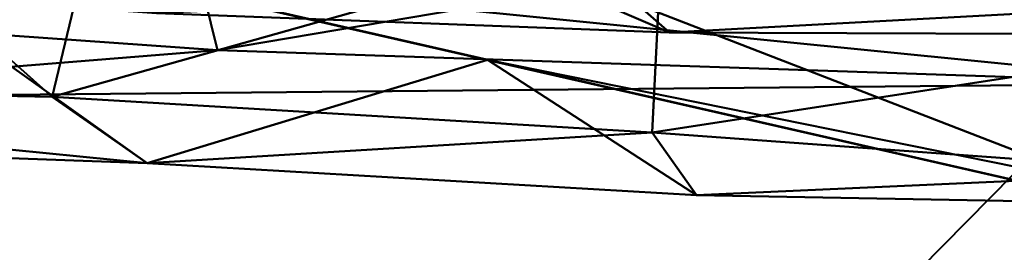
# Model space of a CAD drawing. Header units: millimetres. Extents: x -84 to 84, y -85 to 85.
# Tile 245 of 256: x -3.476 to -0.581, y -59.086 to -58.403. Entities that reach past the tile are written whole.
import ezdxf

# ---------------------------------------------------------------- set-up
doc = ezdxf.new("R2010")
doc.units = ezdxf.units.MM
doc.layers.add('M-HVAC-CDFF', color=50, linetype='Continuous', lineweight=30)

# ---------------------------------------------------------------- blocks, each defined once
blk = doc.blocks.new('VE_Air Teminal_Ventilation Valve_Geometry - Aeroo Round White-8933-3D View')
at = {"layer": 'M-HVAC-CDFF', "lineweight": 40}
mesh = blk.add_polyface(dxfattribs=at)
corners = [(4.149506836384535, 62.50000047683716, -33.96967661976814), (-4.149506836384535, 62.50000047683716, -33.96967661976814), (-4.925963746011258, 62.39777652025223, -33.96967661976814), (-5.64950697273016, 62.09807642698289, -33.96967661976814), (-6.270827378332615, 61.62132046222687, -33.96967661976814), (-6.747583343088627, 61.0000011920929, -33.96967661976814), (-7.047284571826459, 60.27645796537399, -33.96967661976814), (-7.71560939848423, 57.78223339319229, -33.96967661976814), (-3.866317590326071, 58.16673027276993, -33.96967661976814), (2.019695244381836e-11, 58.29508817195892, -33.96967661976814), (3.866317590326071, 58.16673027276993, -33.96967661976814), (7.71560939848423, 57.78223339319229, -33.96967661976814), (7.047284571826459, 60.27645796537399, -33.96967661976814), (6.747583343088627, 61.0000011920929, -33.96967661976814), (6.270827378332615, 61.62132046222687, -33.96967661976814), (5.64950697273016, 62.09807642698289, -33.96967661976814), (4.925963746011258, 62.39777652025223, -33.96967661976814)]
mesh.append_faces([[corners[k] for k in face] for face in [(3, 4, 8, 2), (4, 5, 8), (16, 0, 10, 15), (14, 15, 10, 13)]], dxfattribs={"vtx1": -1, "vtx2": -1})
mesh.append_faces([[corners[k] for k in face] for face in [(1, 2, 8, 9), (9, 10, 0, 1)]], dxfattribs={"vtx1": -1, "vtx3": -1})
mesh.append_faces([[corners[k] for k in face] for face in [(6, 7, 8, 5)]], dxfattribs={"vtx2": -1})
mesh.append_faces([[corners[k] for k in face] for face in [(10, 11, 12, 13)]], dxfattribs={"vtx3": -1})
mesh = blk.add_polyface(dxfattribs=at)
corners = [(1.771152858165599e-11, -59.00077729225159, -36.14970570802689), (1.769450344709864e-11, -59.00077729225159, -34.91854902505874), (-25.5994775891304, -53.15786086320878, -34.91854902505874), (-46.12866600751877, -36.78638332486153, -34.91854902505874), (-57.52150257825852, -13.1289077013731, -34.91854902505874), (-57.52150257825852, 13.1289077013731, -34.91854902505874), (-46.12866600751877, 36.78638332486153, -34.91854902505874), (-25.5994775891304, 53.15786086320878, -34.91854902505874), (2.019088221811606e-11, 59.00077729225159, -34.91854902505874), (2.020790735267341e-11, 59.00077729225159, -36.14970570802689), (-25.5994775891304, 53.15786086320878, -36.14970570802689), (-46.12866600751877, 36.78638332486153, -36.14970570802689), (-57.52150257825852, 13.1289077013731, -36.14970570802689), (-57.52150257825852, -13.1289077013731, -36.14970570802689), (-46.12866600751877, -36.78638332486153, -36.14970570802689), (-25.5994775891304, -53.15786086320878, -36.14970570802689), (-16.20570368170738, -55.30192966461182, -34.91854902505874), (-12.7997387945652, -56.07932134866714, -36.14970570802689), (-35.86407179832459, -44.97212322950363, -36.14970570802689), (-35.86407179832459, -44.97212322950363, -34.91854902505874), (-51.82508429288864, -24.95764494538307, -36.14970570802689), (-51.82508429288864, -24.95764494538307, -34.91854902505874), (-57.52150257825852, -2.381355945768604e-11, -34.91854902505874), (-57.52150257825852, -2.381778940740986e-11, -36.14970570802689), (-51.82508429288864, 24.95764494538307, -36.14970570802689), (-51.82508429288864, 24.95764494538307, -34.91854902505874), (-35.86407179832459, 44.97212322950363, -36.14970570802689), (-35.86407179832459, 44.97212322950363, -34.91854902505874), (-16.20570368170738, 55.30192966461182, -36.14970570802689), (-12.7997387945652, 56.07932134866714, -34.91854902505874)]
mesh.append_faces([[corners[k] for k in face] for face in [(17, 16, 15), (16, 17, 1), (29, 28, 7), (28, 29, 9), (10, 7, 28)]], dxfattribs={"vtx0": -1, "vtx1": -1})
mesh.append_faces([[corners[k] for k in face] for face in [(13, 4, 22, 23), (15, 2, 19, 18), (14, 3, 21, 20), (4, 13, 20, 21), (18, 19, 3, 14), (5, 12, 23, 22), (12, 5, 25, 24), (11, 6, 27, 26), (7, 10, 26, 27), (24, 25, 6, 11)]], dxfattribs={"vtx0": -1, "vtx2": -1})
mesh.append_faces([[corners[k] for k in face] for face in [(0, 1, 17)]], dxfattribs={"vtx1": -1})
mesh.append_faces([[corners[k] for k in face] for face in [(16, 2, 15)]], dxfattribs={"vtx1": -1, "vtx2": -1})
mesh.append_faces([[corners[k] for k in face] for face in [(29, 8, 9)]], dxfattribs={"vtx2": -1})
mesh = blk.add_polyface(dxfattribs=at)
corners = [(1.778951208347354e-11, -58.40000091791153, -40.79999871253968), (1.776668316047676e-11, -58.99941927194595, -40.1361584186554), (-25.59888714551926, -53.15663909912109, -40.1361584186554), (-46.12760320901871, -36.78553626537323, -40.1361584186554), (-57.52018089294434, -13.12860566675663, -40.1361584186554), (-57.52018089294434, 13.12860566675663, -40.1361584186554), (-46.12760320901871, 36.78553626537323, -40.1361584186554), (-25.59888714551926, 53.15663909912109, -40.1361584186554), (2.026300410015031e-11, 58.99941927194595, -40.1361584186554), (2.02604719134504e-11, 58.40000091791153, -40.79999871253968), (-25.33881036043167, 52.61658303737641, -40.79999871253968), (-45.65895903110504, 36.41180362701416, -40.79999871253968), (-56.93579159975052, 12.995222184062, -40.79999871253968), (-56.93579159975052, -12.995222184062, -40.79999871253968), (-45.65895903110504, -36.41180362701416, -40.79999871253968), (-25.33881036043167, -52.61658303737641, -40.79999871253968), (-16.24683602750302, -55.29118359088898, -40.1361584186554), (-12.66940518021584, -55.508289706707, -40.79999871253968), (-19.00410777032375, -54.06243864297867, -40.79999871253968), (-8.123418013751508, -57.1452991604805, -40.1361584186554), (-35.86324517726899, -44.97108768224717, -40.1361584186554), (-35.49888469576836, -44.51419333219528, -40.79999871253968), (-40.57892299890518, -40.46300075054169, -40.79999871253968), (-40.99542192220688, -40.87830970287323, -40.1361584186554), (-51.82388978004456, -24.95707039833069, -40.1361584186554), (-51.29737304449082, -24.70351347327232, -40.79999871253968), (-54.11658232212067, -18.84936839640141, -40.79999871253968), (-54.67203533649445, -19.04283746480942, -40.1361584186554), (-57.52018089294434, -2.376808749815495e-11, -40.1361584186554), (-56.93579159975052, -2.378183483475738e-11, -40.79999871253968), (-56.93579159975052, 6.497611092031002, -40.79999871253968), (-57.52018089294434, 6.564302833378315, -40.1361584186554), (-51.82388978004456, 24.95707039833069, -40.1361584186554), (-51.29737304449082, 24.70351347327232, -40.79999871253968), (-48.47816830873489, 30.55765968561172, -40.79999871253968), (-48.97574422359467, 30.87130333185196, -40.1361584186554), (-35.49888469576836, 44.51419333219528, -40.79999871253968), (-35.86324517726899, 44.97108768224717, -40.1361584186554), (-40.99542192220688, 40.87830970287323, -40.1361584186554), (-40.57892299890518, 40.46300075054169, -40.79999871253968), (-12.79944357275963, 56.07802691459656, -40.1361584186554), (-12.66940518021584, 55.508289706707, -40.79999871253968), (-8.040885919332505, 56.56472049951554, -40.79999871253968), (-30.41884639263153, -48.56538591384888, -40.79999871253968), (-30.73106616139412, -49.06386111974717, -40.1361584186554), (-28.16497778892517, -51.11025238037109, -40.1361584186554), (-48.97574422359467, -30.87130333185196, -40.1361584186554), (-48.47816830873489, -30.55765968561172, -40.79999871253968), (-49.88777067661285, -27.63058544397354, -40.79999871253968), (-56.93579159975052, -6.497611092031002, -40.79999871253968), (-57.52018089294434, -6.564302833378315, -40.1361584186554), (-57.52018089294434, -9.846454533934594, -40.1361584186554), (-54.67203533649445, 19.04283746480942, -40.1361584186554), (-54.11658232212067, 18.84936839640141, -40.79999871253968), (-52.7069799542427, 21.77644150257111, -40.79999871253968), (-30.73106616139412, 49.06386111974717, -40.1361584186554), (-30.41884639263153, 48.56538591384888, -40.79999871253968), (-27.8788283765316, 50.59098447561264, -40.79999871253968), (-19.19916649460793, 54.61733300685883, -40.1361584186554), (-19.00410777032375, 54.06243864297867, -40.79999871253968), (-15.83675704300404, 54.78536417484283, -40.79999871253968), (-6.334702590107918, -56.95414531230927, -40.79999871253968), (-4.061709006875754, -58.07235921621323, -40.1361584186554), (-4.020442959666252, 57.48236070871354, -40.79999871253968), (-6.399721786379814, 57.53872082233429, -40.1361584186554), (-22.17145963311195, -53.33950856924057, -40.79999871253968), (-20.92286215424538, -54.22391134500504, -40.1361584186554), (-15.83675704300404, -54.78536417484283, -40.79999871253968), (-43.11893874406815, -38.43740218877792, -40.79999871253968), (-43.56151256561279, -38.83192298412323, -40.1361584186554), (-38.4293358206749, -42.92470096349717, -40.1361584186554), (-38.03890271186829, -42.48859477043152, -40.79999871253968), (-55.52618468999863, -15.92229529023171, -40.79999871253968), (-56.09610811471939, -16.08572213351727, -40.1361584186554), (-53.2479625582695, -21.99995393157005, -40.1361584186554), (-52.7069799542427, -21.77644150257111, -40.79999871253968), (-56.93579159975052, 9.746416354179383, -40.79999871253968), (-57.52018089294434, 9.846454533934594, -40.1361584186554), (-57.52018089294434, 3.282151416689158, -40.1361584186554), (-56.93579159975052, 3.248805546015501, -40.79999871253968), (-47.068561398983, 33.48473165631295, -40.79999871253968), (-47.55167598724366, 33.82841979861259, -40.1361584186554), (-50.39981700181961, 27.91418686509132, -40.1361584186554), (-49.88777067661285, 27.63058544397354, -40.79999871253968), (-43.56151256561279, 38.83192298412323, -40.1361584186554), (-43.11893874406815, 38.43740218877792, -40.79999871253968), (-38.03890271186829, 42.48859477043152, -40.79999871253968), (-38.4293358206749, 42.92470096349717, -40.1361584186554), (-32.95886667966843, -46.53979189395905, -40.79999871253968), (-33.29715680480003, -47.01747440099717, -40.1361584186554), (-27.8788283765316, -50.59098447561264, -40.79999871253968), (-47.55167598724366, -33.82841979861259, -40.1361584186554), (-47.068561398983, -33.48473165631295, -40.79999871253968), (-50.39981700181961, -27.91418686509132, -40.1361584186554), (-56.93579159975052, -3.248805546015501, -40.79999871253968), (-57.52018089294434, -3.282151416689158, -40.1361584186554), (-56.93579159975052, -9.746416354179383, -40.79999871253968), (-56.09610811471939, 16.08572213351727, -40.1361584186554), (-55.52618468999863, 15.92229529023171, -40.79999871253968), (-53.2479625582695, 21.99995393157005, -40.1361584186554), (-33.29715680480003, 47.01747440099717, -40.1361584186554), (-32.95886667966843, 46.53979189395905, -40.79999871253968), (-28.16497778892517, 51.11025238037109, -40.1361584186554), (-22.39902795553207, 53.88698605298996, -40.1361584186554), (-22.17145963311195, 53.33950856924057, -40.79999871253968), (-15.99930503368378, 55.3476799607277, -40.1361584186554), (-9.502053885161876, -56.2312197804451, -40.79999871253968), (-3.167351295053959, -57.67707084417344, -40.79999871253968), (-9.599583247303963, 56.80837386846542, -40.1361584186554), (-3.199860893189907, 58.26907231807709, -40.1361584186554), (-12.18512673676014, -56.21824364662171, -40.1361584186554)]
mesh.append_faces([[corners[k] for k in face] for face in [(9, 109, 8)]], dxfattribs={"vtx0": -1})
mesh.append_faces([[corners[k] for k in face] for face in [(110, 106, 19), (62, 107, 1), (19, 61, 62), (42, 64, 63), (63, 109, 9), (107, 62, 61), (66, 18, 16), (17, 16, 67), (106, 110, 17)]], dxfattribs={"vtx0": -1, "vtx1": -1})
mesh.append_faces([[corners[k] for k in face] for face in [(13, 4, 51, 96), (16, 18, 67), (24, 25, 48), (15, 2, 45), (32, 33, 54), (7, 10, 57), (40, 41, 60), (44, 43, 90), (47, 46, 93), (53, 52, 99), (56, 55, 102), (59, 58, 105), (2, 15, 65), (3, 14, 68), (21, 20, 70), (4, 13, 72), (25, 24, 74), (5, 12, 76), (6, 11, 80), (33, 32, 82), (11, 6, 84), (37, 36, 86), (20, 21, 88), (14, 3, 91), (12, 5, 97), (36, 37, 100), (10, 7, 103), (41, 40, 108)]], dxfattribs={"vtx0": -1, "vtx2": -1})
mesh.append_faces([[corners[k] for k in face] for face in [(23, 69, 22), (27, 73, 26), (89, 20, 88), (92, 14, 91), (66, 2, 65), (35, 81, 34), (26, 75, 27), (39, 85, 38), (75, 25, 74), (64, 109, 63), (98, 12, 97), (22, 71, 23), (101, 36, 100), (104, 10, 103), (71, 21, 70), (69, 3, 68), (73, 4, 72), (83, 33, 82), (34, 83, 35), (81, 6, 80), (87, 37, 86), (38, 87, 39), (85, 11, 84), (44, 89, 43), (90, 15, 45), (93, 24, 48), (47, 92, 46), (99, 32, 54), (53, 98, 52), (56, 101, 55), (102, 7, 57), (105, 40, 60), (59, 104, 58), (106, 61, 19), (108, 64, 42), (65, 18, 66), (68, 22, 69), (70, 23, 71), (72, 26, 73), (74, 27, 75), (80, 34, 81), (82, 35, 83), (84, 38, 85), (86, 39, 87), (88, 43, 89), (45, 44, 90), (91, 46, 92), (48, 47, 93), (51, 50, 96), (97, 52, 98), (54, 53, 99), (100, 55, 101), (57, 56, 102), (103, 58, 104), (60, 59, 105), (42, 41, 108), (110, 16, 17)]], dxfattribs={"vtx1": -1, "vtx2": -1})
mesh.append_faces([[corners[k] for k in face] for face in [(30, 79, 31, 77), (79, 29, 78, 31), (77, 5, 76, 30), (95, 28, 94, 49), (50, 95, 49, 96), (28, 78, 29, 94)]], dxfattribs={"vtx1": -1, "vtx3": -1})
mesh.append_faces([[corners[k] for k in face] for face in [(107, 0, 1)]], dxfattribs={"vtx2": -1})
mesh = blk.add_polyface(dxfattribs=at)
corners = [(1.776668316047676e-11, -58.99941927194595, -40.1361584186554), (1.775529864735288e-11, -58.99941927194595, -39.31275300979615), (-25.59888714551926, -53.15663909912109, -39.31275300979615), (-46.12760320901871, -36.78553626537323, -39.31275300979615), (-57.52018089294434, -13.12860566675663, -39.31275300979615), (-57.52018089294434, 13.12860566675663, -39.31275300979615), (-46.12760320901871, 36.78553626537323, -39.31275300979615), (-25.59888714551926, 53.15663909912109, -39.31275300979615), (2.025161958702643e-11, 58.99941927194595, -39.31275300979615), (2.026300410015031e-11, 58.99941927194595, -40.1361584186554), (-25.59888714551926, 53.15663909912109, -40.1361584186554), (-46.12760320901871, 36.78553626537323, -40.1361584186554), (-57.52018089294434, 13.12860566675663, -40.1361584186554), (-57.52018089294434, -13.12860566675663, -40.1361584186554), (-46.12760320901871, -36.78553626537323, -40.1361584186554), (-25.59888714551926, -53.15663909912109, -40.1361584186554), (-16.20551746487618, -55.30061252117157, -39.31275300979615), (-12.79944357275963, -56.07802691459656, -40.1361584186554), (-51.82388978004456, -24.95707039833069, -40.1361584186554), (-51.82388978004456, -24.95707039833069, -39.31275300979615), (-35.86324517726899, -44.97108768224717, -40.1361584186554), (-35.86324517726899, -44.97108768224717, -39.31275300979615), (-57.52018089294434, -2.377337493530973e-11, -39.31275300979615), (-57.52018089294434, -2.378183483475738e-11, -40.1361584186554), (-51.82388978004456, 24.95707039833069, -40.1361584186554), (-51.82388978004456, 24.95707039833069, -39.31275300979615), (-35.86324517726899, 44.97108768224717, -40.1361584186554), (-35.86324517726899, 44.97108768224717, -39.31275300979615), (-16.20551746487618, 55.30061252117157, -40.1361584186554), (-12.79944357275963, 56.07802691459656, -39.31275300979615)]
mesh.append_faces([[corners[k] for k in face] for face in [(17, 16, 15), (16, 17, 1), (10, 7, 28), (29, 28, 7), (28, 29, 9)]], dxfattribs={"vtx0": -1, "vtx1": -1})
mesh.append_faces([[corners[k] for k in face] for face in [(23, 22, 5, 12), (14, 3, 19, 18), (6, 11, 24, 25), (13, 4, 22, 23), (18, 19, 4, 13), (12, 5, 25, 24), (3, 14, 20), (11, 6, 27, 26), (26, 27, 7, 10)]], dxfattribs={"vtx0": -1, "vtx2": -1})
mesh.append_faces([[corners[k] for k in face] for face in [(0, 1, 17)]], dxfattribs={"vtx1": -1})
mesh.append_faces([[corners[k] for k in face] for face in [(2, 21, 15), (16, 2, 15)]], dxfattribs={"vtx1": -1, "vtx2": -1})
mesh.append_faces([[corners[k] for k in face] for face in [(21, 3, 20, 15)]], dxfattribs={"vtx1": -1, "vtx3": -1})
mesh.append_faces([[corners[k] for k in face] for face in [(29, 8, 9)]], dxfattribs={"vtx2": -1})
mesh = blk.add_polyface(dxfattribs=at)
corners = [(1.775529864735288e-11, -58.99941927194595, -39.31275300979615), (1.776421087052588e-11, -58.00276862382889, -38.31610236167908), (-25.16645759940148, -52.25868791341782, -38.31610236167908), (-45.3483902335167, -36.16413524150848, -38.31610236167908), (-56.5485196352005, -12.90683050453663, -38.31610236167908), (-56.5485196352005, 12.90683050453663, -38.31610236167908), (-45.3483902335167, 36.16413524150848, -38.31610236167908), (-25.16645759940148, 52.25868791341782, -38.31610236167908), (2.021836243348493e-11, 58.00276862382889, -38.31610236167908), (2.025161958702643e-11, 58.99941927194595, -39.31275300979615), (-25.59888714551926, 53.15663909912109, -39.31275300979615), (-46.12760320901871, 36.78553626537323, -39.31275300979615), (-57.52018089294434, 13.12860566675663, -39.31275300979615), (-57.52018089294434, -13.12860566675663, -39.31275300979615), (-46.12760320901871, -36.78553626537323, -39.31275300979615), (-25.59888714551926, -53.15663909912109, -39.31275300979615), (-15.99947648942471, -54.35099297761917, -38.31610236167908), (-12.79944357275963, -56.07802691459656, -39.31275300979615), (-19.19916649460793, -54.61733300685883, -39.31275300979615), (-35.86324517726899, -44.97108768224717, -39.31275300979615), (-35.25742505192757, -44.21141384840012, -38.31610236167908), (-30.21194132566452, -48.23505088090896, -38.31610236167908), (-50.94845720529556, -24.53548230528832, -38.31610236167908), (-51.82388978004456, -24.95707039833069, -39.31275300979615), (-54.67203533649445, -19.04283746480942, -39.31275300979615), (-56.5485196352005, -2.379769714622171e-11, -38.31610236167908), (-57.52018089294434, -2.37765473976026e-11, -39.31275300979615), (-57.52018089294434, 6.564302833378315, -39.31275300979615), (-50.94845720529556, 24.53548230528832, -38.31610236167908), (-51.82388978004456, 24.95707039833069, -39.31275300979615), (-48.97574422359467, 30.87130333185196, -39.31275300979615), (-35.86324517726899, 44.97108768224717, -39.31275300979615), (-35.25742505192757, 44.21141384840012, -38.31610236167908), (-40.30290877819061, 40.18777227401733, -38.31610236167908), (-12.58322879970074, 55.13072826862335, -38.31610236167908), (-12.79944357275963, 56.07802691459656, -39.31275300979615), (-8.13719578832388, 57.14215618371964, -39.31275300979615), (-7.999738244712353, -56.17688080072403, -38.31610236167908), (-40.99542192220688, -40.87830970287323, -39.31275300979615), (-40.30290877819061, -40.18777227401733, -38.31610236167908), (-48.14842371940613, -30.34980990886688, -38.31610236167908), (-48.97574422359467, -30.87130333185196, -39.31275300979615), (-56.5485196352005, -6.453415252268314, -38.31610236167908), (-57.52018089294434, -6.564302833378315, -39.31275300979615), (-53.74848614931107, 18.72115697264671, -38.31610236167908), (-54.67203533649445, 19.04283746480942, -39.31275300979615), (-30.73106616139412, 49.06386111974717, -39.31275300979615), (-30.21194132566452, 48.23505088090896, -38.31610236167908), (-18.87484376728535, 53.69471036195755, -38.31610236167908), (-19.19916649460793, 54.61733300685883, -39.31275300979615), (-30.73106616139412, -49.06386111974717, -39.31275300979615), (-53.74848614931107, -18.72115697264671, -38.31610236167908), (-56.5485196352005, 6.453415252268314, -38.31610236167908), (-48.14842371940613, 30.34980990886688, -38.31610236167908), (-40.99542192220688, 40.87830970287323, -39.31275300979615), (-6.291614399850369, 56.56675071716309, -38.31610236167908), (-6.399721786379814, -57.53872082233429, -39.31275300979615)]
mesh.append_faces([[corners[k] for k in face] for face in [(30, 6, 11), (50, 20, 19), (29, 53, 30), (51, 23, 22), (37, 56, 1), (53, 29, 28), (54, 32, 31), (24, 4, 13), (21, 15, 2), (23, 51, 24), (27, 5, 12), (33, 11, 6), (36, 55, 9), (35, 34, 36)]], dxfattribs={"vtx0": -1, "vtx1": -1})
mesh.append_faces([[corners[k] for k in face] for face in [(18, 16, 2), (54, 33, 32), (50, 21, 20), (3, 14, 38), (14, 3, 40), (13, 4, 42), (12, 5, 44), (7, 10, 46), (10, 7, 48), (36, 34, 55), (37, 17, 56)]], dxfattribs={"vtx0": -1, "vtx2": -1})
mesh.append_faces([[corners[k] for k in face] for face in [(0, 1, 56), (8, 9, 55)]], dxfattribs={"vtx1": -1})
mesh.append_faces([[corners[k] for k in face] for face in [(15, 18, 2), (29, 45, 28), (18, 17, 16), (39, 3, 38), (41, 14, 40), (20, 39, 19), (45, 12, 44), (23, 41, 22), (47, 7, 46), (49, 10, 48), (32, 47, 31), (35, 49, 34), (37, 16, 17), (38, 19, 39), (40, 22, 41), (44, 28, 45), (46, 31, 47), (48, 34, 49), (50, 15, 21), (51, 4, 24), (53, 6, 30), (54, 11, 33)]], dxfattribs={"vtx1": -1, "vtx2": -1})
mesh.append_faces([[corners[k] for k in face] for face in [(25, 52, 26, 43), (27, 26, 52, 5), (43, 13, 42, 25)]], dxfattribs={"vtx1": -1, "vtx3": -1})
mesh = blk.add_polyface(dxfattribs=at)
corners = [(-8.089488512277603, 57.74638892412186, -36.87341925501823), (-9.486763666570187, 55.83748018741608, -37.00348489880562), (-10.50069330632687, 57.52388706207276, -36.77045497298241), (-18.87484376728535, 53.69471036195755, -37.00348489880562), (-20.13359574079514, 54.73421359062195, -36.86815749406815), (-17.96062699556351, 55.5692144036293, -36.82068809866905), (-8.44460457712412, 57.99557883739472, -36.66532875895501), (-5.847238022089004, 58.28244813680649, -36.69285705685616), (-11.18736787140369, 57.72307548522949, -36.46799569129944), (-13.24416002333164, 57.0108869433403, -36.72987105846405), (-3.195148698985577, 57.27349809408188, -37.00348489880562), (-6.390297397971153, 56.54422756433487, -37.00348489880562), (-18.43296712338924, 55.71426368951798, -36.59294491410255), (-15.92756159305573, 56.41331713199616, -36.65510272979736), (2.020721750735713e-11, 58.59023730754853, -36.68000355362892), (2.020021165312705e-11, 58.00276862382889, -37.00348489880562), (-2.894327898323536, 58.49223729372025, -36.70214518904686), (-3.195148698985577, 58.27150222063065, -36.14970570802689), (-4.659479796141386, 58.63411635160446, -36.44069902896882), (-6.390297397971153, 57.54223169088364, -36.14970570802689), (-14.89612359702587, 56.36892031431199, -36.87685745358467), (-9.595018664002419, 56.81077651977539, -36.14970570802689), (-12.7997387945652, 56.07932134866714, -36.14970570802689), (-7.344060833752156, 58.35462305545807, -36.44582907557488), (-15.99967292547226, 55.34895622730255, -36.14970570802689), (-14.05160301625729, 57.09872678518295, -36.46168702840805), (-20.66718871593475, 54.84249640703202, -36.66507895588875), (-19.19960705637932, 54.61859110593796, -36.14970570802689), (2.020790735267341e-11, 59.00077729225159, -36.14970570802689), (-12.58322879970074, 55.13072826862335, -37.00348489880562), (-15.72903628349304, 54.41272158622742, -37.00348489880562), (-22.02065125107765, 52.97669913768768, -37.00348489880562), (-22.39954345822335, 53.88822598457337, -36.14970570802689)]
mesh.append_faces([[corners[k] for k in face] for face in [(17, 18, 19), (21, 8, 22), (10, 16, 15), (24, 12, 27), (29, 2, 1)]], dxfattribs={"vtx0": -1, "vtx1": -1})
mesh.append_faces([[corners[k] for k in face] for face in [(0, 1, 2), (3, 4, 5), (6, 7, 0), (8, 2, 9), (5, 12, 13), (17, 14, 18), (20, 13, 9), (14, 16, 18), (18, 7, 23), (24, 25, 13), (9, 25, 8), (5, 26, 12), (27, 12, 26), (19, 18, 23), (16, 7, 18), (16, 10, 7), (6, 2, 8), (23, 7, 6), (21, 23, 8), (2, 6, 0), (23, 6, 8), (22, 8, 25), (11, 0, 7), (9, 13, 25), (5, 13, 20), (9, 2, 29), (20, 9, 29), (4, 26, 5), (5, 20, 30), (13, 12, 24)]], dxfattribs={"vtx0": -1, "vtx1": -1, "vtx2": -1})
mesh.append_faces([[corners[k] for k in face] for face in [(7, 10, 11), (0, 11, 1), (20, 29, 30), (4, 3, 31)]], dxfattribs={"vtx0": -1, "vtx2": -1})
mesh.append_faces([[corners[k] for k in face] for face in [(14, 15, 16), (21, 19, 23), (24, 22, 25), (30, 3, 5), (32, 27, 26)]], dxfattribs={"vtx1": -1, "vtx2": -1})
mesh.append_faces([[corners[k] for k in face] for face in [(17, 28, 14)]], dxfattribs={"vtx2": -1})
mesh = blk.add_polyface(dxfattribs=at)
corners = [(-3.100916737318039, 58.82407568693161, -34.61161372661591), (-2.100661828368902, 58.52131437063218, -34.91854902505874), (-4.201323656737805, 58.04185144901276, -34.91854902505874), (-9.110782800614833, 58.25006003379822, -34.70786057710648), (-8.713112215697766, 58.18081008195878, -34.52275650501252), (-7.491141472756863, 58.47092682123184, -34.6867681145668), (-10.50330942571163, 56.60346268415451, -34.91854902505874), (-12.5841712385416, 57.59737458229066, -34.702757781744), (-10.83547710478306, 57.94018160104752, -34.67807950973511), (-7.045463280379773, 58.38562134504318, -34.50448227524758), (-6.344029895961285, 57.03800193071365, -34.37607441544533), (-4.758022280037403, 57.39999836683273, -34.37607441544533), (-1.616422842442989, 58.73418745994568, -34.46493617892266), (-3.380407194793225, 58.62955176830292, -34.44682091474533), (-1.586007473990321, 58.1239912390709, -34.37607441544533), (-5.478698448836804, 58.58955602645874, -34.53794907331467), (-4.689868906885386, 58.76699341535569, -34.69765271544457), (2.018789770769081e-11, 58.94572069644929, -34.78055099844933), (2.019088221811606e-11, 59.00077729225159, -34.91854902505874), (-11.86445454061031, 57.62864992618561, -34.53010298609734), (-10.26515285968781, 57.90788433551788, -34.5057676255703), (-7.930036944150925, 56.6760100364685, -34.37607441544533), (-8.40264731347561, 57.08292560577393, -34.91854902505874), (-6.301985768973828, 57.56238852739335, -34.91854902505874), (-11.10205217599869, 55.95201716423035, -34.37607441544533), (-9.516044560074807, 56.31401360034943, -34.37607441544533), (2.01827961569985e-11, 58.8515949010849, -34.54462335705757), (-1.485679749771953, 58.91812881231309, -34.66289375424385), (-12.60397153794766, 56.1239997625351, -34.91854902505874), (2.017332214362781e-11, 58.48598767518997, -34.37607441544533), (-3.172014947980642, 57.76199480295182, -34.37607441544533)]
mesh.append_faces([[corners[k] for k in face] for face in [(10, 9, 21), (23, 16, 2), (30, 13, 11)]], dxfattribs={"vtx0": -1, "vtx1": -1})
mesh.append_faces([[corners[k] for k in face] for face in [(3, 4, 5), (6, 7, 8), (12, 13, 14), (15, 0, 16), (8, 19, 20), (15, 11, 13), (21, 4, 20), (23, 5, 16), (13, 12, 0), (26, 27, 12), (0, 12, 27), (22, 3, 5), (7, 19, 8), (20, 3, 8), (4, 21, 9), (5, 4, 9), (15, 5, 9), (15, 9, 11), (19, 24, 20), (4, 3, 20), (8, 3, 6), (5, 15, 16), (16, 0, 2), (27, 17, 1), (0, 27, 1), (13, 0, 15)]], dxfattribs={"vtx0": -1, "vtx1": -1, "vtx2": -1})
mesh.append_faces([[corners[k] for k in face] for face in [(0, 1, 2), (9, 10, 11), (12, 29, 26), (13, 30, 14)]], dxfattribs={"vtx0": -1, "vtx2": -1})
mesh.append_faces([[corners[k] for k in face] for face in [(20, 24, 25, 21)]], dxfattribs={"vtx0": -1, "vtx3": -1})
mesh.append_faces([[corners[k] for k in face] for face in [(22, 6, 3), (6, 28, 7), (23, 22, 5), (26, 17, 27), (14, 29, 12)]], dxfattribs={"vtx1": -1, "vtx2": -1})
mesh.append_faces([[corners[k] for k in face] for face in [(17, 18, 1)]], dxfattribs={"vtx2": -1})
mesh = blk.add_polyface(dxfattribs=at)
corners = [(1.753046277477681e-11, -58.49936803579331, -22.22989765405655), (1.721879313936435e-11, -58.49936803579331, 0.3091673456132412), (-25.38192409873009, -52.70610791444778, 0.3091673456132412), (-45.73664778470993, -36.473759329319, 0.3091673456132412), (-57.03266522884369, -13.0173331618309, 0.3091673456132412), (-57.03266522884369, 13.0173331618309, 0.3091673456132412), (-45.73664778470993, 36.473759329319, 0.3091673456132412), (-25.38192409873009, 52.70610791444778, 0.3091673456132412), (1.969395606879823e-11, 58.49936803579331, 0.3091673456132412), (2.000562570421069e-11, 58.49936803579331, -22.22989765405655), (-25.38192409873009, 52.70610791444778, -22.22989765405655), (-45.73664778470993, 36.473759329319, -22.22989765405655), (-57.03266522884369, 13.0173331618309, -22.22989765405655), (-57.03266522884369, -13.0173331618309, -22.22989765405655), (-45.73664778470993, -36.473759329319, -22.22989765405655), (-25.38192409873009, -52.70610791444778, -22.22989765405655), (-14.61965973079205, -55.16252592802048, 0.3091673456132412), (-12.69096204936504, -55.60273797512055, -22.22989765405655), (-35.55928480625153, -44.5899336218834, -22.22989765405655), (-35.55928480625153, -44.5899336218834, 0.3091673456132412), (-51.38465423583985, -24.74554624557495, -22.22989765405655), (-51.38465423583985, -24.74554624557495, 0.3091673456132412), (-57.03266522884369, -2.419319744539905e-11, 0.3091673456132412), (-57.03266522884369, -2.396689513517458e-11, -22.22989765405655), (-51.38465423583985, 24.74554624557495, -22.22989765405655), (-51.38465423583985, 24.74554624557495, 0.3091673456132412), (-35.55928480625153, 44.5899336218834, -22.22989765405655), (-35.55928480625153, 44.5899336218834, 0.3091673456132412), (-14.61965973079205, 55.16252592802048, -22.22989765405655), (-12.69096204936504, 55.60273797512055, 0.3091673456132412)]
mesh.append_faces([[corners[k] for k in face] for face in [(17, 16, 15), (10, 7, 28), (16, 17, 1), (29, 28, 7), (28, 29, 9)]], dxfattribs={"vtx0": -1, "vtx1": -1})
mesh.append_faces([[corners[k] for k in face] for face in [(15, 2, 19, 18), (14, 3, 21, 20), (4, 13, 20, 21), (18, 19, 3, 14), (5, 12, 23, 22), (12, 5, 25, 24), (27, 26, 11, 6), (6, 11, 24, 25), (26, 27, 7, 10), (13, 4, 22, 23)]], dxfattribs={"vtx0": -1, "vtx2": -1})
mesh.append_faces([[corners[k] for k in face] for face in [(0, 1, 17)]], dxfattribs={"vtx1": -1})
mesh.append_faces([[corners[k] for k in face] for face in [(16, 2, 15)]], dxfattribs={"vtx1": -1, "vtx2": -1})
mesh.append_faces([[corners[k] for k in face] for face in [(29, 8, 9)]], dxfattribs={"vtx2": -1})
mesh = blk.add_polyface(dxfattribs=at)
corners = [(1.721879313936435e-11, -58.49936803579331, 0.3091673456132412), (1.70821015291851e-11, -58.49936803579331, 10.19428827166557), (-25.38192409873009, -52.70610791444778, 10.19428827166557), (-45.73664778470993, -36.473759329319, 10.19428827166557), (-57.03266522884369, -13.0173331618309, 10.19428827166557), (-57.03266522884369, 13.0173331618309, 10.19428827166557), (-45.73664778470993, 36.473759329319, 10.19428827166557), (-25.38192409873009, 52.70610791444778, 10.19428827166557), (1.955726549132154e-11, 58.49936803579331, 10.19428827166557), (1.969395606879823e-11, 58.49936803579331, 0.3091673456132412), (-25.38192409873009, 52.70610791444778, 0.3091673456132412), (-45.73664778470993, 36.473759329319, 0.3091673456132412), (-57.03266522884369, 13.0173331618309, 0.3091673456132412), (-57.03266522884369, -13.0173331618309, 0.3091673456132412), (-45.73664778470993, -36.473759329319, 0.3091673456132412), (-25.38192409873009, -52.70610791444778, 0.3091673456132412), (-16.13669558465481, -54.81627162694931, 10.19428827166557), (-12.69096204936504, -55.60273797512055, 0.3091673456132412), (-35.55928480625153, -44.5899336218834, 0.3091673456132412), (-35.55928480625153, -44.5899336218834, 10.19428827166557), (-51.38465423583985, -24.74554624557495, 0.3091673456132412), (-51.38465423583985, -24.74554624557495, 10.19428827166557), (-57.03266522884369, -2.428096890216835e-11, 10.19428827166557), (-57.03266522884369, -2.418156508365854e-11, 0.3091673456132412), (-51.38465423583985, 24.74554624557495, 0.3091673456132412), (-51.38465423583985, 24.74554624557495, 10.19428827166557), (-35.55928480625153, 44.5899336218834, 0.3091673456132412), (-35.55928480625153, 44.5899336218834, 10.19428827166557), (-16.13669558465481, 54.81627162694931, 0.3091673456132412), (-12.69096204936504, 55.60273797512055, 10.19428827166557)]
mesh.append_faces([[corners[k] for k in face] for face in [(17, 16, 15), (10, 7, 28), (16, 17, 1), (29, 28, 7), (28, 29, 9)]], dxfattribs={"vtx0": -1, "vtx1": -1})
mesh.append_faces([[corners[k] for k in face] for face in [(15, 2, 19, 18), (14, 3, 21, 20), (4, 13, 20, 21), (18, 19, 3, 14), (5, 12, 23, 22), (12, 5, 25, 24), (27, 26, 11, 6), (6, 11, 24, 25), (26, 27, 7, 10), (13, 4, 22, 23)]], dxfattribs={"vtx0": -1, "vtx2": -1})
mesh.append_faces([[corners[k] for k in face] for face in [(0, 1, 17)]], dxfattribs={"vtx1": -1})
mesh.append_faces([[corners[k] for k in face] for face in [(16, 2, 15)]], dxfattribs={"vtx1": -1, "vtx2": -1})
mesh.append_faces([[corners[k] for k in face] for face in [(29, 8, 9)]], dxfattribs={"vtx2": -1})
mesh = blk.add_polyface(dxfattribs=at)
corners = [(-8.102607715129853, 56.15600634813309, -22.75286945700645), (-8.386818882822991, 57.64471453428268, -22.67506034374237), (-6.07695578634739, 56.6183464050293, -22.75286945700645), (-1.838919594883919, 58.32200331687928, -22.59518240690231), (2.00078047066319e-11, 58.35634442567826, -22.5895959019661), (2.000320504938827e-11, 58.00537565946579, -22.75286945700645), (-2.025651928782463, 58.03702343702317, -22.22989765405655), (-3.073587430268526, 58.3834866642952, -22.41824462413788), (-4.051303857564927, 57.57468338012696, -22.22989765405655), (-9.88617095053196, 57.34005017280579, -22.70955587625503), (-10.34320042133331, 55.64460496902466, -22.75286945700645), (-12.40394627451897, 56.98499826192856, -22.62509291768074), (-6.755285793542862, 57.91751310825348, -22.63292992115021), (-8.273369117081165, 57.83578662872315, -22.49970086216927), (-5.26296057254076, 58.10827635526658, -22.60011261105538), (-3.679090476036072, 58.23137022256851, -22.59875686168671), (-4.051303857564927, 57.08069100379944, -22.75286945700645), (-1.565639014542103, 58.44008295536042, -22.42655625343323), (2.000643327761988e-11, 58.44642341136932, -22.36305177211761), (-2.025651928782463, 57.54303106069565, -22.75286945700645), (-6.504334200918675, 58.08574411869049, -22.45447969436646), (-4.676263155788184, 58.26896331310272, -22.43788595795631), (-10.12825964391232, 56.18765866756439, -22.22989765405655), (-8.102607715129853, 56.6499987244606, -22.22989765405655), (-9.932543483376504, 57.5233102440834, -22.5692982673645), (-12.75169371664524, 57.04537793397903, -22.44484410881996), (-12.58379426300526, 55.13320358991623, -22.75286945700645), (-6.07695578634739, 57.11234332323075, -22.22989765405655), (-12.15391157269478, 55.72531406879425, -22.22989765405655), (2.000562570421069e-11, 58.49936803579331, -22.22989765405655), (-14.17956350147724, 55.26297401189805, -22.22989765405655)]
mesh.append_faces([[corners[k] for k in face] for face in [(0, 1, 2), (6, 7, 8), (19, 3, 5), (27, 20, 23), (22, 25, 28), (10, 9, 0), (28, 25, 30)]], dxfattribs={"vtx0": -1, "vtx1": -1})
mesh.append_faces([[corners[k] for k in face] for face in [(9, 10, 11), (12, 1, 13), (14, 15, 16), (17, 3, 7), (12, 20, 14), (7, 15, 21), (12, 13, 20), (8, 7, 21), (7, 6, 17), (0, 9, 1), (24, 25, 22), (3, 15, 7), (3, 19, 15), (1, 24, 13), (21, 15, 14), (27, 21, 20), (16, 12, 14), (14, 20, 21), (13, 23, 20), (24, 1, 9), (24, 9, 11), (3, 17, 4), (17, 6, 18), (12, 2, 1), (24, 22, 13), (11, 25, 24)]], dxfattribs={"vtx0": -1, "vtx1": -1, "vtx2": -1})
mesh.append_faces([[corners[k] for k in face] for face in [(3, 4, 5), (15, 19, 16), (12, 16, 2)]], dxfattribs={"vtx0": -1, "vtx2": -1})
mesh.append_faces([[corners[k] for k in face] for face in [(29, 18, 6)]], dxfattribs={"vtx1": -1})
mesh.append_faces([[corners[k] for k in face] for face in [(18, 4, 17), (22, 23, 13), (10, 26, 11), (27, 8, 21)]], dxfattribs={"vtx1": -1, "vtx2": -1})
mesh = blk.add_polyface(dxfattribs=at)
corners = [(1.76987251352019e-11, -58.48598767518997, -34.37607441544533), (1.772083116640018e-11, -57.51522116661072, -34.37607441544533), (-24.95491982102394, -51.81942511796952, -34.37607441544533), (-44.96721346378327, -35.86015443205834, -34.37607441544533), (-56.07319436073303, -12.79834103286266, -34.37607441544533), (-56.07319436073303, 12.79834103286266, -34.37607441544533), (-44.96721346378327, 35.86015443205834, -34.37607441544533), (-24.95491982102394, 51.81942511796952, -34.37607441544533), (2.015435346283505e-11, 57.51522116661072, -34.37607441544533), (2.016771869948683e-11, 58.48598767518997, -34.37607441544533), (-25.37611958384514, 52.69405378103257, -34.37607441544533), (-45.7261878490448, 36.46541590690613, -34.37607441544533), (-57.01962096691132, 13.01435709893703, -34.37607441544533), (-57.01962096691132, -13.01435709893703, -34.37607441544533), (-45.7261878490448, -36.46541590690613, -34.37607441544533), (-25.37611958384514, -52.69405378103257, -34.37607441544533)]
mesh.append_faces([[corners[k] for k in face] for face in [(7, 10, 11, 6), (6, 11, 12, 5)]], dxfattribs={"vtx0": -1, "vtx2": -1})
mesh.append_faces([[corners[k] for k in face] for face in [(1, 2, 15, 0)]], dxfattribs={"vtx1": -1})
mesh.append_faces([[corners[k] for k in face] for face in [(4, 5, 12, 13), (14, 15, 2, 3), (3, 4, 13, 14)]], dxfattribs={"vtx1": -1, "vtx3": -1})
mesh.append_faces([[corners[k] for k in face] for face in [(8, 9, 10, 7)]], dxfattribs={"vtx2": -1})

msp = doc.modelspace()

# ---------------------------------------------------------------- block references
at = {"layer": 'M-HVAC-CDFF', "lineweight": 40, "extrusion": (0, 0, -1), "rotation": 180}
msp.add_blockref('VE_Air Teminal_Ventilation Valve_Geometry - Aeroo Round White-8933-3D View', (0, 0, 0.8000000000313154), dxfattribs=at)

doc.saveas('drawing.dxf')
